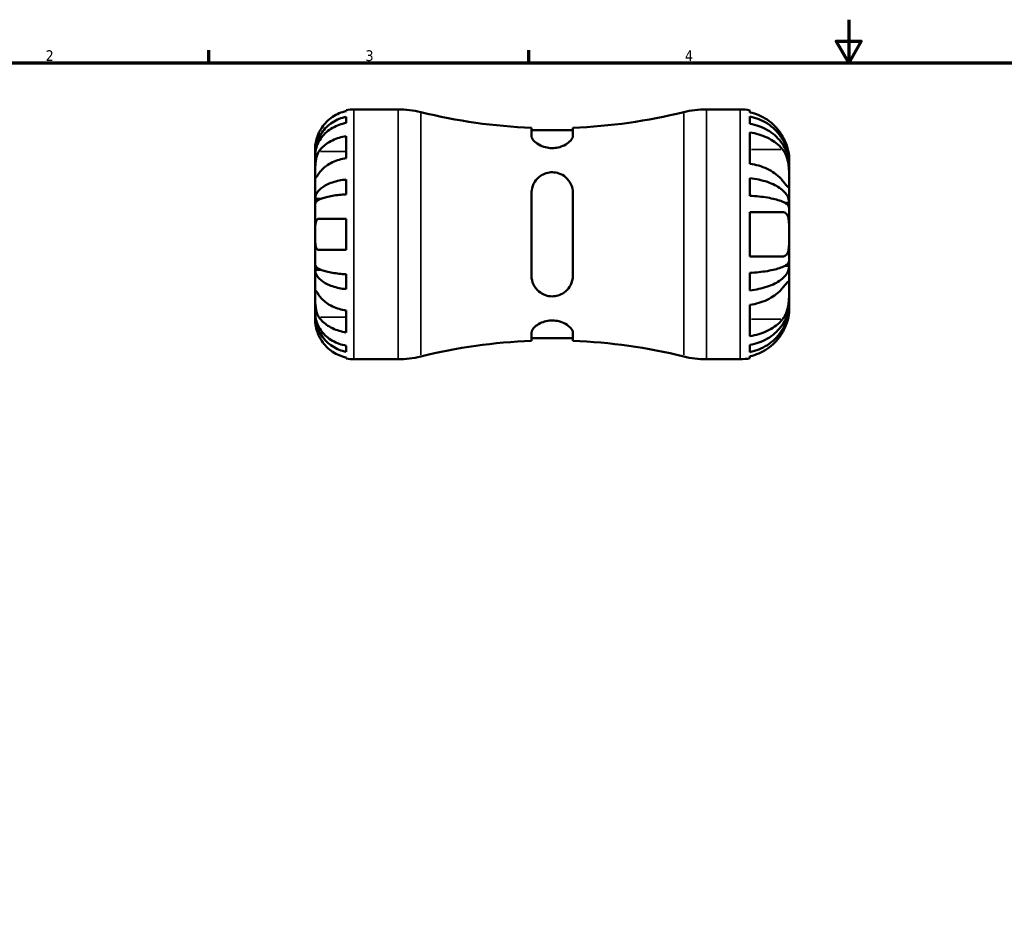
# Model space of a CAD drawing. Header units: millimetres. Extents: x -124 to 666, y 0 to 475.
# Tile 3 of 8: x 105 to 333, y 210 to 420. Entities that reach past the tile are written whole.
import ezdxf

# ---------------------------------------------------------------- set-up
doc = ezdxf.new("R2010")
doc.units = ezdxf.units.MM
for name, color, linetype, lineweight in [('Border (ISO)', 7, 'Continuous', 70), ('Visible (ISO)', 7, 'Continuous', 50), ('Visible Narrow (ISO)', 7, 'Continuous', 35)]:
    doc.layers.add(name, color=color, linetype=linetype, lineweight=lineweight)
doc.styles.add('Note Text (ISO)', font='tahoma.ttf')

# ---------------------------------------------------------------- blocks, each defined once
blk = doc.blocks.new('Borders Default Border')
at = {"layer": 'Border (ISO)'}
for p, q in [((148.5, 410), (148.5, 412.9)), ((222.75, 410), (222.75, 412.9))]:
    blk.add_line(p, q, dxfattribs=at)
at = {"layer": 'Border (ISO)', "flags": 128}
for points in [[(297, 420), (297, 410), (294.11, 415), (299.89, 415), (297, 410)], [(10, 10), (10, 410), (584, 410), (584, 10), (10, 10)]]:
    blk.add_lwpolyline(points, dxfattribs=at)
at = {"layer": 'Border (ISO)', "color": 232, "true_color": 0xca0064, "char_height": 2.5, "attachment_point": 7, "style": 'Note Text (ISO)'}
for s, insert in [('2', (110.62, 410.4)), ('3', (184.85, 410.35)), ('4', (259, 410.4))]:
    blk.add_mtext(s, dxfattribs=dict(at, insert=insert))

msp = doc.modelspace()

# ---------------------------------------------------------------- linework, layer by layer
at = {"layer": 'Visible (ISO)'}
for p, q in [((180.383, 398.77), (180.383, 398.996)), ((182.183, 399.178), (192.4, 399.178)), ((263.966, 399.178), (271.783, 399.178)), ((274.063, 398.948), (274.063, 398.486)), ((180.383, 396.03), (180.383, 397.463)), ((274.063, 397.522), (274.063, 395.838)), ((223.383, 394.918), (223.383, 392.98)), ((232.983, 394.315), (223.383, 394.315)), ((232.983, 392.98), (232.983, 394.918)), ((274.063, 393.823), (274.063, 386.568)), ((180.383, 387.85), (180.383, 392.941)), ((173.183, 388.891), (173.183, 390.178)), ((173.183, 388.401), (173.183, 388.891)), ((173.183, 388.891), (173.201, 388.891)), ((173.183, 384.32), (173.183, 388.401)), ((283.183, 386.672), (283.169, 386.672)), ((283.183, 386.672), (283.183, 387.778)), ((283.183, 386.182), (283.183, 386.672)), ((283.183, 382.623), (283.183, 386.182)), ((173.183, 378.419), (173.183, 384.32)), ((180.383, 379.453), (180.383, 382.913)), ((274.063, 383.187), (274.063, 379.123)), ((283.183, 377.5), (283.183, 382.623)), ((223.383, 379.778), (223.383, 360.578)), ((232.983, 360.578), (232.983, 379.778)), ((173.183, 377.236), (173.183, 378.419)), ((173.183, 378.419), (174.508, 378.419)), ((173.183, 370.178), (173.183, 377.236)), ((283.183, 377.5), (282.168, 377.5)), ((283.183, 376.317), (283.183, 377.5)), ((274.063, 375.308), (274.063, 365.048)), ((283.183, 370.178), (283.183, 376.317)), ((180.383, 366.578), (180.383, 373.778)), ((173.183, 363.119), (173.183, 370.178)), ((283.183, 364.038), (283.183, 370.178)), ((283.183, 362.856), (283.183, 364.038)), ((173.183, 361.937), (173.183, 363.119)), ((173.183, 356.036), (173.183, 361.937)), ((173.183, 361.937), (174.508, 361.937)), ((274.063, 361.233), (274.063, 357.168)), ((283.183, 362.856), (282.168, 362.856)), ((283.183, 357.733), (283.183, 362.856)), ((180.383, 357.443), (180.383, 360.903)), ((283.183, 354.173), (283.183, 357.733)), ((173.183, 351.955), (173.183, 356.036)), ((173.183, 351.465), (173.183, 351.955)), ((180.383, 347.414), (180.383, 352.506)), ((274.063, 353.788), (274.063, 346.533)), ((283.183, 353.683), (283.169, 353.683)), ((283.183, 353.683), (283.183, 354.173)), ((283.183, 352.578), (283.183, 353.683)), ((173.183, 350.178), (173.183, 351.465)), ((173.183, 351.465), (173.201, 351.465)), ((223.383, 347.376), (223.383, 345.437)), ((232.983, 345.437), (232.983, 347.376)), ((232.983, 346.041), (223.383, 346.041)), ((180.383, 342.893), (180.383, 344.326)), ((274.063, 344.518), (274.063, 342.834)), ((180.383, 341.36), (180.383, 341.585)), ((182.183, 341.178), (192.4, 341.178)), ((263.966, 341.178), (271.783, 341.178)), ((274.063, 341.869), (274.063, 341.408))]:
    msp.add_line(p, q, dxfattribs=at)
for centre, radius, start, end in [((182.183, 390.178), 9, 90, 101.53696), ((192.4, 377.178), 22, 76.13745, 90), ((228.183, 522.175), 127.347, 256.13745, 267.83989), ((228.183, 522.175), 127.347, 272.16011, 283.86255), ((263.966, 377.178), 22, 90, 103.86255), ((271.783, 387.778), 11.4, 78.46304, 90), ((228.183, 218.18), 127.347, 92.16011, 103.86255), ((228.183, 218.18), 127.347, 76.13745, 87.83989), ((182.183, 350.178), 9, 258.46304, 270), ((192.4, 363.178), 22, 270, 283.86255), ((263.966, 363.178), 22, 256.13745, 270), ((271.783, 352.578), 11.4, 270, 281.53696)]:
    msp.add_arc(centre, radius, start, end, dxfattribs=at)
for points, knots in [([(180.383, 398.77), (179.809, 398.652), (179.248, 398.475), (178.238, 398.055), (177.698, 397.77), (176.692, 397.095), (176.225, 396.703), (175.439, 395.912), (175.047, 395.44), (174.461, 394.558), (174.242, 394.166), (174.059, 393.778)], [0.17075309, 0.17075309, 0.17075309, 0.17075309, 0.33215152, 0.33215152, 0.49888818, 0.49888818, 0.66562485, 0.66562485, 0.83351137, 0.83351137, 0.95687373, 0.95687373, 0.95687373, 0.95687373]), ([(281.655, 392.908), (281.523, 393.142), (281.382, 393.373), (280.804, 394.25), (280.305, 394.856), (279.307, 395.864), (278.716, 396.362), (277.444, 397.22), (276.762, 397.581), (275.488, 398.113), (274.784, 398.337), (274.063, 398.486)], [5.9032443, 5.9032443, 5.9032443, 5.9032443, 5.97778868, 5.97778868, 6.19231258, 6.19231258, 6.40351719, 6.40351719, 6.6147218, 6.6147218, 6.81742966, 6.81742966, 6.81742966, 6.81742966]), ([(173.183, 388.891), (173.183, 389.432), (173.238, 390.023), (173.475, 391.181), (173.657, 391.748), (174.083, 392.746), (174.366, 393.27), (175.04, 394.248), (175.431, 394.703), (176.217, 395.465), (176.684, 395.843), (177.691, 396.495), (178.23, 396.77), (179.242, 397.176), (179.806, 397.348), (180.383, 397.463)], [4.0142509, 4.0142509, 4.0142509, 4.0142509, 4.1819549, 4.1819549, 4.3496588, 4.3496588, 4.5167189, 4.5167189, 4.6837789, 4.6837789, 4.8504333, 4.8504333, 5.0170876, 5.0170876, 5.1791816, 5.1791816, 5.1791816, 5.1791816]), ([(180.383, 396.03), (179.806, 395.928), (179.242, 395.775), (178.23, 395.413), (177.691, 395.169), (176.684, 394.588), (176.217, 394.252), (175.431, 393.573), (175.04, 393.169), (174.366, 392.298), (174.083, 391.832), (173.657, 390.944), (173.475, 390.439), (173.238, 389.409), (173.183, 388.883), (173.183, 388.401)], [0.1707461, 0.1707461, 0.1707461, 0.1707461, 0.33284, 0.33284, 0.4994944, 0.4994944, 0.6661487, 0.6661487, 0.8332087, 0.8332087, 1.0002688, 1.0002688, 1.1679728, 1.1679728, 1.3356767, 1.3356767, 1.3356767, 1.3356767]), ([(274.063, 397.522), (274.795, 397.377), (275.509, 397.159), (276.791, 396.644), (277.475, 396.297), (278.75, 395.471), (279.342, 394.992), (280.337, 394.027), (280.832, 393.452), (281.685, 392.214), (282.043, 391.551), (282.583, 390.288), (282.814, 389.571), (283.114, 388.105), (283.183, 387.357), (283.183, 386.672)], [0.2162763, 0.2162763, 0.2162763, 0.2162763, 0.4216997, 0.4216997, 0.6327601, 0.6327601, 0.8438206, 0.8438206, 1.0552855, 1.0552855, 1.2667503, 1.2667503, 1.4789871, 1.4789871, 1.6912238, 1.6912238, 1.6912238, 1.6912238]), ([(283.183, 386.182), (283.183, 386.792), (283.114, 387.458), (282.814, 388.762), (282.583, 389.4), (282.043, 390.525), (281.685, 391.115), (280.832, 392.217), (280.337, 392.728), (279.342, 393.587), (278.75, 394.013), (277.475, 394.748), (276.791, 395.057), (275.509, 395.515), (274.795, 395.709), (274.063, 395.838)], [5.089373, 5.089373, 5.089373, 5.089373, 5.3016098, 5.3016098, 5.5138465, 5.5138465, 5.7253114, 5.7253114, 5.9367762, 5.9367762, 6.1478367, 6.1478367, 6.3588971, 6.3588971, 6.5643205, 6.5643205, 6.5643205, 6.5643205]), ([(174.059, 393.778), (173.992, 393.635), (173.928, 393.49), (173.778, 393.131), (173.697, 392.917), (173.548, 392.476), (173.483, 392.252), (173.349, 391.726), (173.294, 391.44), (173.213, 390.877), (173.196, 390.628), (173.181, 390.272), (173.183, 390.178), (173.183, 390.178)], [-0.57647647, -0.57647647, -0.57647647, -0.57647647, -0.52968676, -0.52968676, -0.46054026, -0.46054026, -0.38562403, -0.38562403, -0.27730827, -0.27730827, -0.14258086, -0.14258086, 0, 0, 0, 0]), ([(274.063, 393.823), (274.784, 393.717), (275.488, 393.558), (276.762, 393.183), (277.444, 392.927), (278.716, 392.32), (279.307, 391.968), (280.305, 391.255), (280.804, 390.827), (281.382, 390.207), (281.523, 390.043), (281.655, 389.878)], [0.21629651, 0.21629651, 0.21629651, 0.21629651, 0.41900437, 0.41900437, 0.63020898, 0.63020898, 0.84141359, 0.84141359, 1.05593749, 1.05593749, 1.13048187, 1.13048187, 1.13048187, 1.13048187]), ([(174.059, 389.411), (174.24, 389.682), (174.457, 389.957), (175.037, 390.577), (175.426, 390.911), (176.211, 391.471), (176.679, 391.749), (177.687, 392.23), (178.227, 392.432), (179.241, 392.731), (179.805, 392.857), (180.383, 392.941)], [4.42789013, 4.42789013, 4.42789013, 4.42789013, 4.54980941, 4.54980941, 4.7172218, 4.7172218, 4.88443989, 4.88443989, 5.05165798, 5.05165798, 5.21398971, 5.21398971, 5.21398971, 5.21398971]), ([(232.983, 392.98), (232.983, 392.893), (232.97, 392.802), (232.852, 392.386), (232.607, 392.031), (231.905, 391.38), (231.476, 391.082), (230.545, 390.625), (230.072, 390.452), (229.087, 390.231), (228.594, 390.178), (227.59, 390.192), (227.101, 390.26), (226.058, 390.524), (225.536, 390.743), (224.554, 391.299), (224.128, 391.649), (223.547, 392.333), (223.389, 392.667), (223.383, 392.969), (223.383, 392.975), (223.383, 392.98)], [-1.8271116, -1.8271116, -1.8271116, -1.8271116, -1.7595155, -1.7595155, -1.5257686, -1.5257686, -1.3212436, -1.3212436, -1.1555367, -1.1555367, -1.0043491, -1.0043491, -0.8531188, -0.8531188, -0.6628724, -0.6628724, -0.4323104, -0.4323104, -0.2042159, -0.2042159, -0.2001624, -0.2001624, -0.2001624, -0.2001624]), ([(283.183, 387.778), (283.183, 387.778), (283.183, 387.801), (283.182, 387.956), (283.179, 388.197), (283.112, 388.834), (283.06, 389.181), (282.887, 389.952), (282.772, 390.36), (282.433, 391.327), (282.194, 391.881), (281.83, 392.59), (281.744, 392.75), (281.655, 392.908)], [0, 0, 0, 0, 0.08355889, 0.08355889, 0.2870517, 0.2870517, 0.44719762, 0.44719762, 0.5968062, 0.5968062, 0.78347354, 0.78347354, 0.83833029, 0.83833029, 0.83833029, 0.83833029]), ([(173.183, 384.32), (173.183, 384.503), (173.183, 384.706), (173.184, 385.157), (173.186, 385.407), (173.201, 386.035), (173.219, 386.42), (173.296, 387.174), (173.351, 387.535), (173.488, 388.12), (173.556, 388.35), (173.714, 388.774), (173.802, 388.969), (173.95, 389.24), (174.004, 389.328), (174.059, 389.411)], [0, 0, 0, 0, 0.07774953, 0.07774953, 0.16081914, 0.16081914, 0.27783798, 0.27783798, 0.3882896, 0.3882896, 0.46542959, 0.46542959, 0.54035429, 0.54035429, 0.57953204, 0.57953204, 0.57953204, 0.57953204]), ([(281.655, 389.878), (281.752, 389.756), (281.846, 389.626), (282.131, 389.19), (282.305, 388.858), (282.586, 388.181), (282.698, 387.846), (282.903, 387.068), (282.985, 386.625), (283.126, 385.531), (283.158, 384.893), (283.186, 383.67), (283.183, 383.101), (283.183, 382.623)], [-0.8324832, -0.8324832, -0.8324832, -0.8324832, -0.77334559, -0.77334559, -0.64490376, -0.64490376, -0.53333543, -0.53333543, -0.39745587, -0.39745587, -0.20299853, -0.20299853, 0, 0, 0, 0]), ([(180.383, 387.85), (179.809, 387.767), (179.248, 387.641), (178.238, 387.344), (177.698, 387.143), (176.692, 386.665), (176.225, 386.388), (175.439, 385.829), (175.047, 385.495), (174.461, 384.872), (174.242, 384.594), (174.059, 384.32)], [0.17075309, 0.17075309, 0.17075309, 0.17075309, 0.33215152, 0.33215152, 0.49888818, 0.49888818, 0.66562485, 0.66562485, 0.83351137, 0.83351137, 0.95687373, 0.95687373, 0.95687373, 0.95687373]), ([(281.655, 382.623), (281.523, 382.788), (281.382, 382.952), (280.804, 383.572), (280.305, 384), (279.307, 384.713), (278.716, 385.065), (277.444, 385.672), (276.762, 385.928), (275.488, 386.303), (274.784, 386.462), (274.063, 386.568)], [5.9032443, 5.9032443, 5.9032443, 5.9032443, 5.97778868, 5.97778868, 6.19231258, 6.19231258, 6.40351719, 6.40351719, 6.6147218, 6.6147218, 6.81742966, 6.81742966, 6.81742966, 6.81742966]), ([(174.059, 384.32), (174, 384.231), (173.943, 384.147), (173.793, 383.922), (173.706, 383.793), (173.55, 383.567), (173.482, 383.474), (173.348, 383.308), (173.295, 383.26), (173.213, 383.273), (173.196, 383.365), (173.181, 383.717), (173.183, 383.983), (173.183, 384.32)], [-0.58004807, -0.58004807, -0.58004807, -0.58004807, -0.5384523, -0.5384523, -0.46383793, -0.46383793, -0.3862639, -0.3862639, -0.27840269, -0.27840269, -0.14277912, -0.14277912, 0, 0, 0, 0]), ([(223.383, 379.778), (223.383, 379.985), (223.397, 380.191), (223.514, 381.099), (223.76, 381.767), (224.462, 382.87), (224.89, 383.327), (225.822, 383.988), (226.294, 384.223), (227.28, 384.518), (227.773, 384.587), (228.776, 384.567), (229.265, 384.48), (230.309, 384.125), (230.83, 383.824), (231.813, 382.997), (232.238, 382.437), (232.819, 381.197), (232.978, 380.516), (232.983, 379.803), (232.983, 379.79), (232.983, 379.778)], [-1.8271116, -1.8271116, -1.8271116, -1.8271116, -1.7595155, -1.7595155, -1.5257686, -1.5257686, -1.3212436, -1.3212436, -1.1555367, -1.1555367, -1.0043491, -1.0043491, -0.8531188, -0.8531188, -0.6628724, -0.6628724, -0.4323104, -0.4323104, -0.2042159, -0.2042159, -0.2001624, -0.2001624, -0.2001624, -0.2001624]), ([(173.183, 378.419), (173.183, 378.702), (173.238, 379.012), (173.474, 379.618), (173.656, 379.915), (174.082, 380.438), (174.364, 380.712), (175.036, 381.225), (175.426, 381.463), (176.212, 381.863), (176.679, 382.062), (177.687, 382.404), (178.226, 382.548), (179.24, 382.762), (179.805, 382.852), (180.383, 382.913)], [4.0142513, 4.0142513, 4.0142513, 4.0142513, 4.1817861, 4.1817861, 4.3493209, 4.3493209, 4.5162129, 4.5162129, 4.683105, 4.683105, 4.8499282, 4.8499282, 5.0167515, 5.0167515, 5.1791755, 5.1791755, 5.1791755, 5.1791755]), ([(274.063, 383.187), (274.795, 383.112), (275.509, 382.997), (276.791, 382.727), (277.475, 382.545), (278.75, 382.112), (279.342, 381.861), (280.337, 381.356), (280.832, 381.054), (281.685, 380.405), (282.043, 380.058), (282.583, 379.395), (282.814, 379.019), (283.114, 378.251), (283.183, 377.859), (283.183, 377.5)], [0.2162763, 0.2162763, 0.2162763, 0.2162763, 0.4216997, 0.4216997, 0.6327601, 0.6327601, 0.8438206, 0.8438206, 1.0552855, 1.0552855, 1.2667503, 1.2667503, 1.4789871, 1.4789871, 1.6912238, 1.6912238, 1.6912238, 1.6912238]), ([(283.183, 382.623), (283.183, 382.167), (283.186, 381.802), (283.162, 381.281), (283.132, 381.138), (282.992, 381.111), (282.911, 381.16), (282.708, 381.351), (282.597, 381.472), (282.32, 381.797), (282.148, 382.007), (281.861, 382.365), (281.76, 382.491), (281.655, 382.623)], [0, 0, 0, 0, 0.19329861, 0.19329861, 0.39291093, 0.39291093, 0.5311985, 0.5311985, 0.64388455, 0.64388455, 0.77265174, 0.77265174, 0.83738606, 0.83738606, 0.83738606, 0.83738606]), ([(180.383, 379.453), (179.806, 379.424), (179.242, 379.379), (178.23, 379.274), (177.691, 379.203), (176.684, 379.034), (176.217, 378.936), (175.431, 378.739), (175.04, 378.622), (174.366, 378.369), (174.083, 378.233), (173.657, 377.975), (173.475, 377.829), (173.238, 377.529), (173.183, 377.376), (173.183, 377.236)], [0.1707461, 0.1707461, 0.1707461, 0.1707461, 0.33284, 0.33284, 0.4994944, 0.4994944, 0.6661487, 0.6661487, 0.8332087, 0.8332087, 1.0002688, 1.0002688, 1.1679728, 1.1679728, 1.3356767, 1.3356767, 1.3356767, 1.3356767]), ([(283.183, 376.317), (283.183, 376.495), (283.114, 376.688), (282.814, 377.067), (282.583, 377.252), (282.043, 377.579), (281.685, 377.751), (280.832, 378.071), (280.337, 378.219), (279.342, 378.469), (278.75, 378.593), (277.475, 378.806), (276.791, 378.896), (275.509, 379.029), (274.795, 379.086), (274.063, 379.123)], [5.089373, 5.089373, 5.089373, 5.089373, 5.3016098, 5.3016098, 5.5138465, 5.5138465, 5.7253114, 5.7253114, 5.9367762, 5.9367762, 6.1478367, 6.1478367, 6.3588971, 6.3588971, 6.5643205, 6.5643205, 6.5643205, 6.5643205]), ([(274.063, 375.308), (274.784, 375.308), (275.488, 375.308), (276.762, 375.308), (277.444, 375.308), (278.716, 375.308), (279.307, 375.308), (280.305, 375.308), (280.804, 375.308), (281.382, 375.308), (281.523, 375.308), (281.655, 375.308)], [0.21629651, 0.21629651, 0.21629651, 0.21629651, 0.41900437, 0.41900437, 0.63020898, 0.63020898, 0.84141359, 0.84141359, 1.05593749, 1.05593749, 1.13048187, 1.13048187, 1.13048187, 1.13048187]), ([(281.655, 375.308), (281.732, 375.308), (281.806, 375.302), (282.09, 375.259), (282.279, 375.177), (282.577, 374.925), (282.693, 374.772), (282.901, 374.355), (282.983, 374.08), (283.126, 373.296), (283.158, 372.749), (283.186, 371.524), (283.183, 370.855), (283.183, 370.178)], [-0.83279707, -0.83279707, -0.83279707, -0.83279707, -0.78618014, -0.78618014, -0.64929532, -0.64929532, -0.53416353, -0.53416353, -0.3985154, -0.3985154, -0.20304407, -0.20304407, 0, 0, 0, 0]), ([(173.183, 370.178), (173.183, 370.458), (173.183, 370.737), (173.185, 371.306), (173.187, 371.591), (173.21, 372.269), (173.238, 372.631), (173.345, 373.134), (173.405, 373.304), (173.544, 373.535), (173.612, 373.612), (173.772, 373.724), (173.863, 373.759), (173.994, 373.776), (174.026, 373.778), (174.059, 373.778)], [-2.49913258, -2.49913258, -2.49913258, -2.49913258, -2.41505436, -2.41505436, -2.32384732, -2.32384732, -2.1841143, -2.1841143, -2.08674766, -2.08674766, -2.01440674, -2.01440674, -1.93994266, -1.93994266, -1.91637503, -1.91637503, -1.91637503, -1.91637503]), ([(174.059, 373.778), (174.242, 373.778), (174.461, 373.778), (175.047, 373.778), (175.439, 373.778), (176.225, 373.778), (176.692, 373.778), (177.698, 373.778), (178.238, 373.778), (179.248, 373.778), (179.809, 373.778), (180.383, 373.778)], [4.42788405, 4.42788405, 4.42788405, 4.42788405, 4.5512464, 4.5512464, 4.71913293, 4.71913293, 4.88586959, 4.88586959, 5.05260626, 5.05260626, 5.21400469, 5.21400469, 5.21400469, 5.21400469]), ([(174.059, 366.578), (173.992, 366.578), (173.928, 366.586), (173.778, 366.63), (173.697, 366.675), (173.548, 366.813), (173.483, 366.908), (173.349, 367.199), (173.294, 367.417), (173.213, 367.999), (173.196, 368.378), (173.181, 369.232), (173.183, 369.703), (173.183, 370.178)], [-0.57647647, -0.57647647, -0.57647647, -0.57647647, -0.52968676, -0.52968676, -0.46054026, -0.46054026, -0.38562403, -0.38562403, -0.27730827, -0.27730827, -0.14258086, -0.14258086, 0, 0, 0, 0]), ([(283.183, 370.178), (283.183, 369.665), (283.184, 369.155), (283.173, 368.025), (283.155, 367.431), (283.042, 366.534), (282.968, 366.203), (282.773, 365.718), (282.667, 365.545), (282.4, 365.261), (282.237, 365.161), (281.928, 365.066), (281.795, 365.048), (281.655, 365.048)], [-3.71494557, -3.71494557, -3.71494557, -3.71494557, -3.56109463, -3.56109463, -3.3596956, -3.3596956, -3.20994979, -3.20994979, -3.09289113, -3.09289113, -2.96465992, -2.96465992, -2.87817408, -2.87817408, -2.87817408, -2.87817408]), ([(180.383, 366.578), (179.805, 366.578), (179.241, 366.578), (178.227, 366.578), (177.687, 366.578), (176.679, 366.578), (176.211, 366.578), (175.426, 366.578), (175.037, 366.578), (174.457, 366.578), (174.24, 366.578), (174.059, 366.578)], [0.1707715, 0.1707715, 0.1707715, 0.1707715, 0.33310322, 0.33310322, 0.50032131, 0.50032131, 0.6675394, 0.6675394, 0.83495179, 0.83495179, 0.95687108, 0.95687108, 0.95687108, 0.95687108]), ([(281.655, 365.048), (281.523, 365.048), (281.382, 365.048), (280.804, 365.048), (280.305, 365.048), (279.307, 365.048), (278.716, 365.048), (277.444, 365.048), (276.762, 365.048), (275.488, 365.048), (274.784, 365.048), (274.063, 365.048)], [5.9032443, 5.9032443, 5.9032443, 5.9032443, 5.97778868, 5.97778868, 6.19231258, 6.19231258, 6.40351719, 6.40351719, 6.6147218, 6.6147218, 6.81742966, 6.81742966, 6.81742966, 6.81742966]), ([(274.063, 361.233), (274.795, 361.27), (275.509, 361.326), (276.791, 361.46), (277.475, 361.549), (278.75, 361.763), (279.342, 361.887), (280.337, 362.136), (280.832, 362.285), (281.685, 362.605), (282.043, 362.777), (282.583, 363.103), (282.814, 363.289), (283.114, 363.668), (283.183, 363.861), (283.183, 364.038)], [0.2162763, 0.2162763, 0.2162763, 0.2162763, 0.4216997, 0.4216997, 0.6327601, 0.6327601, 0.8438206, 0.8438206, 1.0552855, 1.0552855, 1.2667503, 1.2667503, 1.4789871, 1.4789871, 1.6912238, 1.6912238, 1.6912238, 1.6912238]), ([(173.183, 363.119), (173.183, 362.979), (173.238, 362.827), (173.475, 362.527), (173.657, 362.381), (174.083, 362.122), (174.366, 361.987), (175.04, 361.734), (175.431, 361.616), (176.217, 361.419), (176.684, 361.321), (177.691, 361.153), (178.23, 361.082), (179.242, 360.977), (179.806, 360.932), (180.383, 360.903)], [4.0142509, 4.0142509, 4.0142509, 4.0142509, 4.1819549, 4.1819549, 4.3496588, 4.3496588, 4.5167189, 4.5167189, 4.6837789, 4.6837789, 4.8504333, 4.8504333, 5.0170876, 5.0170876, 5.1791816, 5.1791816, 5.1791816, 5.1791816]), ([(180.383, 357.443), (179.806, 357.503), (179.242, 357.593), (178.23, 357.807), (177.691, 357.95), (176.684, 358.292), (176.217, 358.491), (175.431, 358.89), (175.04, 359.128), (174.366, 359.641), (174.083, 359.916), (173.657, 360.439), (173.475, 360.736), (173.238, 361.343), (173.183, 361.653), (173.183, 361.937)], [0.1707461, 0.1707461, 0.1707461, 0.1707461, 0.33284, 0.33284, 0.4994944, 0.4994944, 0.6661487, 0.6661487, 0.8332087, 0.8332087, 1.0002688, 1.0002688, 1.1679728, 1.1679728, 1.3356767, 1.3356767, 1.3356767, 1.3356767]), ([(283.183, 362.856), (283.183, 362.497), (283.114, 362.105), (282.814, 361.336), (282.583, 360.961), (282.043, 360.298), (281.685, 359.951), (280.832, 359.302), (280.337, 359), (279.342, 358.494), (278.75, 358.243), (277.475, 357.81), (276.791, 357.628), (275.509, 357.358), (274.795, 357.244), (274.063, 357.168)], [5.089373, 5.089373, 5.089373, 5.089373, 5.3016098, 5.3016098, 5.5138465, 5.5138465, 5.7253114, 5.7253114, 5.9367762, 5.9367762, 6.1478367, 6.1478367, 6.3588971, 6.3588971, 6.5643205, 6.5643205, 6.5643205, 6.5643205]), ([(232.983, 360.578), (232.983, 360.37), (232.97, 360.164), (232.852, 359.257), (232.607, 358.588), (231.905, 357.485), (231.476, 357.029), (230.545, 356.368), (230.072, 356.133), (229.087, 355.838), (228.594, 355.769), (227.59, 355.788), (227.101, 355.876), (226.058, 356.231), (225.536, 356.532), (224.554, 357.359), (224.128, 357.919), (223.547, 359.159), (223.389, 359.839), (223.383, 360.553), (223.383, 360.565), (223.383, 360.578)], [-1.8271116, -1.8271116, -1.8271116, -1.8271116, -1.7595155, -1.7595155, -1.5257686, -1.5257686, -1.3212436, -1.3212436, -1.1555367, -1.1555367, -1.0043491, -1.0043491, -0.8531188, -0.8531188, -0.6628724, -0.6628724, -0.4323104, -0.4323104, -0.2042159, -0.2042159, -0.2001624, -0.2001624, -0.2001624, -0.2001624]), ([(281.655, 357.733), (281.752, 357.855), (281.846, 357.972), (282.131, 358.327), (282.305, 358.541), (282.586, 358.871), (282.698, 358.994), (282.903, 359.189), (282.985, 359.241), (283.126, 359.225), (283.158, 359.095), (283.186, 358.59), (283.183, 358.211), (283.183, 357.733)], [-0.8324832, -0.8324832, -0.8324832, -0.8324832, -0.77334559, -0.77334559, -0.64490376, -0.64490376, -0.53333543, -0.53333543, -0.39745587, -0.39745587, -0.20299853, -0.20299853, 0, 0, 0, 0]), ([(173.183, 356.036), (173.183, 356.219), (173.183, 356.382), (173.184, 356.671), (173.186, 356.793), (173.201, 357.015), (173.219, 357.084), (173.296, 357.096), (173.351, 357.046), (173.488, 356.874), (173.556, 356.779), (173.714, 356.552), (173.802, 356.421), (173.95, 356.199), (174.004, 356.119), (174.059, 356.036)], [0, 0, 0, 0, 0.07774953, 0.07774953, 0.16081914, 0.16081914, 0.27783798, 0.27783798, 0.3882896, 0.3882896, 0.46542959, 0.46542959, 0.54035429, 0.54035429, 0.57953204, 0.57953204, 0.57953204, 0.57953204]), ([(274.063, 353.788), (274.784, 353.894), (275.488, 354.052), (276.762, 354.428), (277.444, 354.683), (278.716, 355.291), (279.307, 355.643), (280.305, 356.356), (280.804, 356.783), (281.382, 357.404), (281.523, 357.567), (281.655, 357.733)], [0.21629651, 0.21629651, 0.21629651, 0.21629651, 0.41900437, 0.41900437, 0.63020898, 0.63020898, 0.84141359, 0.84141359, 1.05593749, 1.05593749, 1.13048187, 1.13048187, 1.13048187, 1.13048187]), ([(283.183, 357.733), (283.183, 357.277), (283.186, 356.74), (283.162, 355.542), (283.132, 354.89), (282.992, 353.776), (282.911, 353.327), (282.708, 352.542), (282.597, 352.206), (282.32, 351.528), (282.148, 351.198), (281.861, 350.75), (281.76, 350.61), (281.655, 350.478)], [0, 0, 0, 0, 0.19329861, 0.19329861, 0.39291093, 0.39291093, 0.5311985, 0.5311985, 0.64388455, 0.64388455, 0.77265174, 0.77265174, 0.83738606, 0.83738606, 0.83738606, 0.83738606]), ([(174.059, 350.945), (174, 351.033), (173.943, 351.127), (173.793, 351.405), (173.706, 351.6), (173.55, 352.027), (173.482, 352.258), (173.348, 352.838), (173.295, 353.191), (173.213, 353.997), (173.196, 354.443), (173.181, 355.3), (173.183, 355.699), (173.183, 356.036)], [-0.58004807, -0.58004807, -0.58004807, -0.58004807, -0.5384523, -0.5384523, -0.46383793, -0.46383793, -0.3862639, -0.3862639, -0.27840269, -0.27840269, -0.14277912, -0.14277912, 0, 0, 0, 0]), ([(174.059, 356.036), (174.24, 355.765), (174.457, 355.49), (175.037, 354.87), (175.426, 354.536), (176.211, 353.976), (176.679, 353.698), (177.687, 353.217), (178.227, 353.015), (179.241, 352.716), (179.805, 352.59), (180.383, 352.506)], [4.42789013, 4.42789013, 4.42789013, 4.42789013, 4.54980941, 4.54980941, 4.7172218, 4.7172218, 4.88443989, 4.88443989, 5.05165798, 5.05165798, 5.21398971, 5.21398971, 5.21398971, 5.21398971]), ([(173.183, 351.955), (173.183, 351.473), (173.238, 350.948), (173.474, 349.919), (173.656, 349.415), (174.082, 348.527), (174.364, 348.061), (175.036, 347.191), (175.426, 346.787), (176.212, 346.108), (176.679, 345.771), (177.687, 345.189), (178.226, 344.944), (179.24, 344.582), (179.805, 344.428), (180.383, 344.326)], [4.0142513, 4.0142513, 4.0142513, 4.0142513, 4.1817861, 4.1817861, 4.3493209, 4.3493209, 4.5162129, 4.5162129, 4.683105, 4.683105, 4.8499282, 4.8499282, 5.0167515, 5.0167515, 5.1791755, 5.1791755, 5.1791755, 5.1791755]), ([(274.063, 344.518), (274.795, 344.647), (275.509, 344.841), (276.791, 345.299), (277.475, 345.608), (278.75, 346.343), (279.342, 346.769), (280.337, 347.628), (280.832, 348.139), (281.685, 349.241), (282.043, 349.831), (282.583, 350.956), (282.814, 351.594), (283.114, 352.898), (283.183, 353.564), (283.183, 354.173)], [0.2162763, 0.2162763, 0.2162763, 0.2162763, 0.4216997, 0.4216997, 0.6327601, 0.6327601, 0.8438206, 0.8438206, 1.0552855, 1.0552855, 1.2667503, 1.2667503, 1.4789871, 1.4789871, 1.6912238, 1.6912238, 1.6912238, 1.6912238]), ([(283.183, 353.683), (283.183, 352.999), (283.114, 352.25), (282.814, 350.785), (282.583, 350.068), (282.043, 348.805), (281.685, 348.142), (280.832, 346.903), (280.337, 346.328), (279.342, 345.364), (278.75, 344.885), (277.475, 344.059), (276.791, 343.712), (275.509, 343.197), (274.795, 342.979), (274.063, 342.834)], [5.089373, 5.089373, 5.089373, 5.089373, 5.3016098, 5.3016098, 5.5138465, 5.5138465, 5.7253114, 5.7253114, 5.9367762, 5.9367762, 6.1478367, 6.1478367, 6.3588971, 6.3588971, 6.5643205, 6.5643205, 6.5643205, 6.5643205]), ([(281.655, 347.448), (281.732, 347.584), (281.806, 347.722), (282.09, 348.266), (282.279, 348.678), (282.577, 349.426), (282.693, 349.761), (282.901, 350.458), (282.983, 350.808), (283.126, 351.573), (283.158, 351.934), (283.186, 352.444), (283.183, 352.578), (283.183, 352.578)], [-0.83279707, -0.83279707, -0.83279707, -0.83279707, -0.78618014, -0.78618014, -0.64929532, -0.64929532, -0.53416353, -0.53416353, -0.3985154, -0.3985154, -0.20304407, -0.20304407, 0, 0, 0, 0]), ([(180.383, 342.893), (179.806, 343.008), (179.242, 343.18), (178.23, 343.586), (177.691, 343.86), (176.684, 344.513), (176.217, 344.891), (175.431, 345.653), (175.04, 346.107), (174.366, 347.086), (174.083, 347.61), (173.657, 348.608), (173.475, 349.175), (173.238, 350.333), (173.183, 350.924), (173.183, 351.465)], [0.1707461, 0.1707461, 0.1707461, 0.1707461, 0.33284, 0.33284, 0.4994944, 0.4994944, 0.6661487, 0.6661487, 0.8332087, 0.8332087, 1.0002688, 1.0002688, 1.1679728, 1.1679728, 1.3356767, 1.3356767, 1.3356767, 1.3356767]), ([(173.183, 350.178), (173.183, 350.178), (173.183, 350.145), (173.185, 350.01), (173.187, 349.903), (173.21, 349.545), (173.238, 349.252), (173.345, 348.657), (173.405, 348.39), (173.544, 347.898), (173.612, 347.682), (173.772, 347.239), (173.863, 347.013), (173.994, 346.718), (174.026, 346.648), (174.059, 346.578)], [-2.49913258, -2.49913258, -2.49913258, -2.49913258, -2.41505436, -2.41505436, -2.32384732, -2.32384732, -2.1841143, -2.1841143, -2.08674766, -2.08674766, -2.01440674, -2.01440674, -1.93994266, -1.93994266, -1.91637503, -1.91637503, -1.91637503, -1.91637503]), ([(180.383, 347.414), (179.809, 347.498), (179.248, 347.624), (178.238, 347.921), (177.698, 348.121), (176.692, 348.599), (176.225, 348.876), (175.439, 349.435), (175.047, 349.769), (174.461, 350.393), (174.242, 350.67), (174.059, 350.945)], [0.17075309, 0.17075309, 0.17075309, 0.17075309, 0.33215152, 0.33215152, 0.49888818, 0.49888818, 0.66562485, 0.66562485, 0.83351137, 0.83351137, 0.95687373, 0.95687373, 0.95687373, 0.95687373]), ([(223.383, 347.376), (223.383, 347.463), (223.397, 347.554), (223.514, 347.97), (223.76, 348.325), (224.462, 348.975), (224.89, 349.274), (225.822, 349.731), (226.294, 349.904), (227.28, 350.124), (227.773, 350.178), (228.776, 350.163), (229.265, 350.096), (230.309, 349.832), (230.83, 349.613), (231.813, 349.057), (232.238, 348.706), (232.819, 348.023), (232.978, 347.688), (232.983, 347.386), (232.983, 347.381), (232.983, 347.376)], [-1.8271116, -1.8271116, -1.8271116, -1.8271116, -1.7595155, -1.7595155, -1.5257686, -1.5257686, -1.3212436, -1.3212436, -1.1555367, -1.1555367, -1.0043491, -1.0043491, -0.8531188, -0.8531188, -0.6628724, -0.6628724, -0.4323104, -0.4323104, -0.2042159, -0.2042159, -0.2001624, -0.2001624, -0.2001624, -0.2001624]), ([(281.655, 350.478), (281.523, 350.313), (281.382, 350.149), (280.804, 349.529), (280.305, 349.101), (279.307, 348.388), (278.716, 348.036), (277.444, 347.429), (276.762, 347.173), (275.488, 346.797), (274.784, 346.639), (274.063, 346.533)], [5.9032443, 5.9032443, 5.9032443, 5.9032443, 5.97778868, 5.97778868, 6.19231258, 6.19231258, 6.40351719, 6.40351719, 6.6147218, 6.6147218, 6.81742966, 6.81742966, 6.81742966, 6.81742966]), ([(274.063, 341.869), (274.784, 342.019), (275.488, 342.243), (276.762, 342.774), (277.444, 343.135), (278.716, 343.994), (279.307, 344.492), (280.305, 345.5), (280.804, 346.105), (281.382, 346.983), (281.523, 347.214), (281.655, 347.448)], [0.21629651, 0.21629651, 0.21629651, 0.21629651, 0.41900437, 0.41900437, 0.63020898, 0.63020898, 0.84141359, 0.84141359, 1.05593749, 1.05593749, 1.13048187, 1.13048187, 1.13048187, 1.13048187]), ([(174.059, 346.578), (174.242, 346.19), (174.461, 345.798), (175.047, 344.916), (175.439, 344.443), (176.225, 343.653), (176.692, 343.261), (177.698, 342.585), (178.238, 342.301), (179.248, 341.881), (179.809, 341.704), (180.383, 341.585)], [4.42788405, 4.42788405, 4.42788405, 4.42788405, 4.5512464, 4.5512464, 4.71913293, 4.71913293, 4.88586959, 4.88586959, 5.05260626, 5.05260626, 5.21400469, 5.21400469, 5.21400469, 5.21400469])]:
    msp.add_open_spline(points, degree=3, knots=knots, dxfattribs=at)
at = {"layer": 'Visible Narrow (ISO)'}
for p, q in [((182.183, 341.535), (182.183, 398.821)), ((192.4, 341.535), (192.4, 398.821)), ((197.672, 398.188), (197.672, 342.168)), ((258.695, 342.168), (258.695, 398.188)), ((263.966, 398.821), (263.966, 341.535)), ((271.783, 341.535), (271.783, 398.821)), ((174.375, 389.411), (180.067, 389.411)), ((281.275, 389.878), (274.443, 389.878)), ((174.375, 350.945), (180.067, 350.945)), ((281.275, 350.478), (274.443, 350.478))]:
    msp.add_line(p, q, dxfattribs=at)

# ---------------------------------------------------------------- block references
msp.add_blockref('Borders Default Border', (0, 0))

doc.saveas('drawing.dxf')
